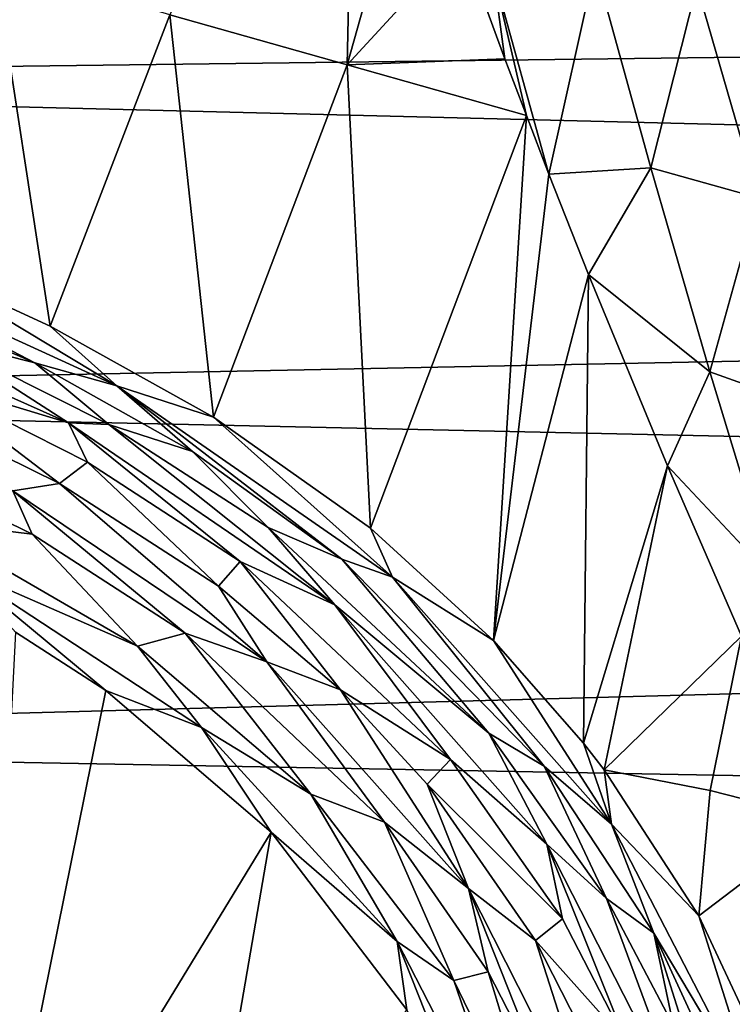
# Model space of a CAD drawing. Header units: millimetres. Extents: x -151 to 151, y -40 to 44.
# Tile 80 of 124: x 111.33 to 115.71, y 8.77 to 14.83. Entities that reach past the tile are written whole.
import ezdxf

# ---------------------------------------------------------------- set-up
doc = ezdxf.new("R2010")
doc.units = ezdxf.units.MM
doc.header["$LTSCALE"] = 45.597872
for name, color, linetype in [('100', 7, 'CONTINUOUS'), ('112', 7, 'CONTINUOUS'), ('131', 7, 'CONTINUOUS'), ('181', 7, 'CONTINUOUS'), ('206', 7, 'CONTINUOUS'), ('224', 7, 'CONTINUOUS'), ('27', 7, 'CONTINUOUS'), ('33', 7, 'CONTINUOUS'), ('77', 7, 'CONTINUOUS'), ('78', 7, 'CONTINUOUS')]:
    doc.layers.add(name, color=color, linetype=linetype)

msp = doc.modelspace()

# ---------------------------------------------------------------- linework, layer by layer
at = {"layer": '100', "color": 7, "linetype": 'CONTINUOUS', "true_color": 0xa2afbf}
for points in [[(111.5751, 11.9761, 22.2383), (110.7256, 12.6238, 22.3081), (110.5232, 12.4949, 22.227), (111.5751, 11.9761, 22.2383)], [(111.7488, 12.1078, 22.3113), (110.7256, 12.6238, 22.3081), (111.5751, 11.9761, 22.2383), (111.7488, 12.1078, 22.3113)], [(112.5539, 11.3446, 22.1761), (111.7488, 12.1078, 22.3113), (111.5751, 11.9761, 22.2383), (112.5539, 11.3446, 22.1761)], [(112.6878, 11.4964, 22.2455), (111.7488, 12.1078, 22.3113), (112.5539, 11.3446, 22.1761), (112.6878, 11.4964, 22.2455)], [(113.304, 10.7072, 22.0665), (112.6878, 11.4964, 22.2455), (112.5539, 11.3446, 22.1761), (113.304, 10.7072, 22.0665)], [(113.9803, 10.2795, 22.0074), (112.6878, 11.4964, 22.2455), (113.304, 10.7072, 22.0665), (113.9803, 10.2795, 22.0074)], [(113.838, 10.1278, 21.9463), (113.9803, 10.2795, 22.0074), (113.304, 10.7072, 22.0665), (113.838, 10.1278, 21.9463)], [(114.6693, 9.2991, 21.7812), (113.9803, 10.2795, 22.0074), (113.838, 10.1278, 21.9463), (114.6693, 9.2991, 21.7812)], [(114.5044, 9.1661, 21.7315), (114.6693, 9.2991, 21.7812), (113.838, 10.1278, 21.9463), (114.5044, 9.1661, 21.7315)], [(115.0618, 8.5408, 21.6082), (114.6693, 9.2991, 21.7812), (114.5044, 9.1661, 21.7315), (115.0618, 8.5408, 21.6082)], [(114.8775, 8.4357, 21.5705), (115.0618, 8.5408, 21.6082), (114.5044, 9.1661, 21.7315), (114.8775, 8.4357, 21.5705)]]:
    msp.add_3dface(points, dxfattribs=at)
at = {"layer": '112', "color": 7, "linetype": 'CONTINUOUS', "true_color": 0xa2afbf}
for points in [[(110.8222, 12.87, 22.5423), (109.823, 13.1574, 22.3418), (111.632, 12.3487, 22.4085), (110.8222, 12.87, 22.5423)], [(109.823, 13.1574, 22.3418), (110.7256, 12.6238, 22.3081), (111.632, 12.3487, 22.4085), (109.823, 13.1574, 22.3418)], [(111.8803, 12.3385, 22.5442), (110.8222, 12.87, 22.5423), (111.632, 12.3487, 22.4085), (111.8803, 12.3385, 22.5442)], [(110.7256, 12.6238, 22.3081), (111.7488, 12.1078, 22.3113), (111.632, 12.3487, 22.4085), (110.7256, 12.6238, 22.3081)], [(111.8803, 12.3385, 22.5442), (111.632, 12.3487, 22.4085), (113.269, 11.2302, 22.2668), (111.8803, 12.3385, 22.5442)], [(111.7488, 12.1078, 22.3113), (112.6878, 11.4964, 22.2455), (111.632, 12.3487, 22.4085), (111.7488, 12.1078, 22.3113)], [(111.632, 12.3487, 22.4085), (112.6878, 11.4964, 22.2455), (113.269, 11.2302, 22.2668), (111.632, 12.3487, 22.4085)], [(112.8595, 11.706, 22.4721), (111.8803, 12.3385, 22.5442), (113.269, 11.2302, 22.2668), (112.8595, 11.706, 22.4721)], [(114.2172, 10.4419, 22.2128), (112.8595, 11.706, 22.4721), (113.269, 11.2302, 22.2668), (114.2172, 10.4419, 22.2128)], [(112.6878, 11.4964, 22.2455), (113.9803, 10.2795, 22.0074), (113.269, 11.2302, 22.2668), (112.6878, 11.4964, 22.2455)], [(114.2172, 10.4419, 22.2128), (113.269, 11.2302, 22.2668), (114.5744, 9.76, 21.9393), (114.2172, 10.4419, 22.2128)], [(113.269, 11.2302, 22.2668), (113.9803, 10.2795, 22.0074), (114.5744, 9.76, 21.9393), (113.269, 11.2302, 22.2668)], [(114.9415, 9.4253, 21.9674), (114.2172, 10.4419, 22.2128), (114.5744, 9.76, 21.9393), (114.9415, 9.4253, 21.9674)], [(113.9803, 10.2795, 22.0074), (114.6693, 9.2991, 21.7812), (114.5744, 9.76, 21.9393), (113.9803, 10.2795, 22.0074)], [(115.4626, 8.0158, 21.5371), (114.9415, 9.4253, 21.9674), (114.5744, 9.76, 21.9393), (115.4626, 8.0158, 21.5371)], [(114.6693, 9.2991, 21.7812), (115.0618, 8.5408, 21.6082), (114.5744, 9.76, 21.9393), (114.6693, 9.2991, 21.7812)], [(115.0618, 8.5408, 21.6082), (115.4626, 8.0158, 21.5371), (114.5744, 9.76, 21.9393), (115.0618, 8.5408, 21.6082)], [(115.3528, 8.6423, 21.7808), (114.9415, 9.4253, 21.9674), (115.4626, 8.0158, 21.5371), (115.3528, 8.6423, 21.7808)]]:
    msp.add_3dface(points, dxfattribs=at)
at = {"layer": '131', "color": 7, "linetype": 'CONTINUOUS', "true_color": 0xa2afbf}
for points in [[(111.5751, 11.9761, 22.2383), (110.5232, 12.4949, 22.227), (111.2898, 11.9306, 22.2093), (111.5751, 11.9761, 22.2383)], [(110.3865, 12.1693, 22.2257), (111.4084, 11.6647, 22.2386), (111.2898, 11.9306, 22.2093), (110.3865, 12.1693, 22.2257)], [(111.5751, 11.9761, 22.2383), (111.2898, 11.9306, 22.2093), (112.8513, 10.8795, 22.0984), (111.5751, 11.9761, 22.2383)], [(111.4084, 11.6647, 22.2386), (112.35, 11.0562, 22.184), (111.2898, 11.9306, 22.2093), (111.4084, 11.6647, 22.2386)], [(111.2898, 11.9306, 22.2093), (112.35, 11.0562, 22.184), (112.8513, 10.8795, 22.0984), (111.2898, 11.9306, 22.2093)], [(112.5539, 11.3446, 22.1761), (111.5751, 11.9761, 22.2383), (112.8513, 10.8795, 22.0984), (112.5539, 11.3446, 22.1761)], [(113.304, 10.7072, 22.0665), (112.5539, 11.3446, 22.1761), (112.8513, 10.8795, 22.0984), (113.304, 10.7072, 22.0665)], [(112.35, 11.0562, 22.184), (113.5755, 9.8936, 21.9788), (112.8513, 10.8795, 22.0984), (112.35, 11.0562, 22.184)], [(112.8513, 10.8795, 22.0984), (113.5755, 9.8936, 21.9788), (114.0924, 9.487, 21.8177), (112.8513, 10.8795, 22.0984)], [(113.304, 10.7072, 22.0665), (112.8513, 10.8795, 22.0984), (114.0924, 9.487, 21.8177), (113.304, 10.7072, 22.0665)], [(113.838, 10.1278, 21.9463), (113.304, 10.7072, 22.0665), (114.0924, 9.487, 21.8177), (113.838, 10.1278, 21.9463)], [(114.5044, 9.1661, 21.7315), (113.838, 10.1278, 21.9463), (114.0924, 9.487, 21.8177), (114.5044, 9.1661, 21.7315)], [(113.5755, 9.8936, 21.9788), (114.2122, 8.9752, 21.7857), (114.0924, 9.487, 21.8177), (113.5755, 9.8936, 21.9788)], [(114.2122, 8.9752, 21.7857), (114.5707, 8.2752, 21.64), (114.0924, 9.487, 21.8177), (114.2122, 8.9752, 21.7857)], [(114.5707, 8.2752, 21.64), (114.9338, 7.8244, 21.4655), (114.0924, 9.487, 21.8177), (114.5707, 8.2752, 21.64)], [(114.9338, 7.8244, 21.4655), (114.5044, 9.1661, 21.7315), (114.0924, 9.487, 21.8177), (114.9338, 7.8244, 21.4655)], [(114.8775, 8.4357, 21.5705), (114.5044, 9.1661, 21.7315), (114.9338, 7.8244, 21.4655), (114.8775, 8.4357, 21.5705)]]:
    msp.add_3dface(points, dxfattribs=at)
at = {"layer": '181', "color": 7, "linetype": 'CONTINUOUS', "true_color": 0xa2afbf}
for points in [[(114.0494, 15.3147, 24.6393), (114.3161, 14.5881, 24.3001), (114.2446, 15.1176, 24.5657), (114.0494, 15.3147, 24.6393)], [(114.2446, 15.1176, 24.5657), (114.5867, 13.878, 23.9849), (114.8715, 15.1588, 24.5202), (114.2446, 15.1176, 24.5657)], [(114.8715, 15.1588, 24.5202), (114.5867, 13.878, 23.9849), (115.2137, 13.9179, 23.9755), (114.8715, 15.1588, 24.5202)], [(115.4968, 15.0387, 24.1482), (114.8715, 15.1588, 24.5202), (115.2137, 13.9179, 23.9755), (115.4968, 15.0387, 24.1482)], [(114.4479, 14.2386, 24.1429), (114.5867, 13.878, 23.9849), (114.2446, 15.1176, 24.5657), (114.4479, 14.2386, 24.1429)], [(114.3161, 14.5881, 24.3001), (114.4479, 14.2386, 24.1429), (114.2446, 15.1176, 24.5657), (114.3161, 14.5881, 24.3001)], [(115.8735, 13.7336, 23.6233), (115.4968, 15.0387, 24.1482), (115.2137, 13.9179, 23.9755), (115.8735, 13.7336, 23.6233)], [(115.8735, 13.7336, 23.6233), (115.9514, 15.042, 23.6335), (115.4968, 15.0387, 24.1482), (115.8735, 13.7336, 23.6233)], [(114.5867, 13.878, 23.9849), (114.8302, 13.2615, 23.7242), (115.2137, 13.9179, 23.9755), (114.5867, 13.878, 23.9849)], [(115.2137, 13.9179, 23.9755), (114.8302, 13.2615, 23.7242), (115.5766, 12.6636, 23.4724), (115.2137, 13.9179, 23.9755)], [(115.8735, 13.7336, 23.6233), (115.2137, 13.9179, 23.9755), (115.5766, 12.6636, 23.4724), (115.8735, 13.7336, 23.6233)], [(116.2724, 12.4151, 23.1491), (115.8735, 13.7336, 23.6233), (115.5766, 12.6636, 23.4724), (116.2724, 12.4151, 23.1491)], [(114.8302, 13.2615, 23.7242), (115.316, 12.0848, 23.2605), (115.5766, 12.6636, 23.4724), (114.8302, 13.2615, 23.7242)], [(115.5766, 12.6636, 23.4724), (115.316, 12.0848, 23.2605), (115.9609, 11.3971, 23.011), (115.5766, 12.6636, 23.4724)], [(116.2724, 12.4151, 23.1491), (115.5766, 12.6636, 23.4724), (115.9609, 11.3971, 23.011), (116.2724, 12.4151, 23.1491)], [(115.316, 12.0848, 23.2605), (115.7716, 11.0371, 22.8853), (115.9609, 11.3971, 23.011), (115.316, 12.0848, 23.2605)]]:
    msp.add_3dface(points, dxfattribs=at)
at = {"layer": '206', "color": 7, "linetype": 'CONTINUOUS', "true_color": 0xa2afbf}
for points in [[(112.0552, 10.9768, 22.2934), (110.7202, 11.7494, 22.3298), (110.9436, 11.4615, 22.3641), (112.0552, 10.9768, 22.2934)], [(111.3043, 11.0619, 22.3336), (111.8614, 10.7039, 22.3061), (110.9436, 11.4615, 22.3641), (111.3043, 11.0619, 22.3336)], [(110.9436, 11.4615, 22.3641), (111.8614, 10.7039, 22.3061), (112.4491, 10.4756, 22.2805), (110.9436, 11.4615, 22.3641)], [(112.0552, 10.9768, 22.2934), (110.9436, 11.4615, 22.3641), (112.4491, 10.4756, 22.2805), (112.0552, 10.9768, 22.2934)], [(113.1225, 10.0665, 22.1503), (112.0552, 10.9768, 22.2934), (112.4491, 10.4756, 22.2805), (113.1225, 10.0665, 22.1503)], [(111.8614, 10.7039, 22.3061), (112.878, 9.8337, 22.1804), (112.4491, 10.4756, 22.2805), (111.8614, 10.7039, 22.3061)], [(112.4491, 10.4756, 22.2805), (112.878, 9.8337, 22.1804), (113.6521, 9.1609, 22.042), (112.4491, 10.4756, 22.2805)], [(113.1225, 10.0665, 22.1503), (112.4491, 10.4756, 22.2805), (113.6521, 9.1609, 22.042), (113.1225, 10.0665, 22.1503)], [(114.0013, 8.92, 21.9182), (113.1225, 10.0665, 22.1503), (113.6521, 9.1609, 22.042), (114.0013, 8.92, 21.9182)], [(112.878, 9.8337, 22.1804), (113.7134, 8.7401, 21.9746), (113.6521, 9.1609, 22.042), (112.878, 9.8337, 22.1804)], [(113.7134, 8.7401, 21.9746), (114.2989, 7.5316, 21.7472), (113.6521, 9.1609, 22.042), (113.7134, 8.7401, 21.9746)], [(114.2989, 7.5316, 21.7472), (114.4586, 7.5919, 21.7378), (113.6521, 9.1609, 22.042), (114.2989, 7.5316, 21.7472)], [(114.4586, 7.5919, 21.7378), (114.0013, 8.92, 21.9182), (113.6521, 9.1609, 22.042), (114.4586, 7.5919, 21.7378)], [(114.6122, 7.6613, 21.6654), (114.0013, 8.92, 21.9182), (114.4586, 7.5919, 21.7378), (114.6122, 7.6613, 21.6654)]]:
    msp.add_3dface(points, dxfattribs=at)
at = {"layer": '224', "color": 7, "linetype": 'CONTINUOUS', "true_color": 0xa2afbf}
for points in [[(109.908, 13.3741, 22.7128), (111.424, 12.7182, 22.7807), (110.0365, 13.4426, 22.8601), (109.908, 13.3741, 22.7128)], [(110.671, 13.3334, 22.9852), (110.0365, 13.4426, 22.8601), (111.9279, 12.5765, 22.9129), (110.671, 13.3334, 22.9852)], [(110.0365, 13.4426, 22.8601), (111.424, 12.7182, 22.7807), (111.9279, 12.5765, 22.9129), (110.0365, 13.4426, 22.8601)], [(111.5193, 12.9448, 23.007), (110.671, 13.3334, 22.9852), (111.9279, 12.5765, 22.9129), (111.5193, 12.9448, 23.007)], [(112.524, 12.3853, 22.971), (111.5193, 12.9448, 23.007), (111.9279, 12.5765, 22.9129), (112.524, 12.3853, 22.971)], [(111.424, 12.7182, 22.7807), (112.3931, 12.1735, 22.7467), (111.9279, 12.5765, 22.9129), (111.424, 12.7182, 22.7807)], [(112.524, 12.3853, 22.971), (111.9279, 12.5765, 22.9129), (113.6241, 11.4001, 22.7375), (112.524, 12.3853, 22.971)], [(112.3931, 12.1735, 22.7467), (113.3133, 11.5122, 22.6421), (111.9279, 12.5765, 22.9129), (112.3931, 12.1735, 22.7467)], [(111.9279, 12.5765, 22.9129), (113.3133, 11.5122, 22.6421), (113.6241, 11.4001, 22.7375), (111.9279, 12.5765, 22.9129)], [(113.4882, 11.7014, 22.8596), (112.524, 12.3853, 22.971), (113.6241, 11.4001, 22.7375), (113.4882, 11.7014, 22.8596)], [(114.2457, 11.0123, 22.7059), (113.4882, 11.7014, 22.8596), (113.6241, 11.4001, 22.7375), (114.2457, 11.0123, 22.7059)], [(113.3133, 11.5122, 22.6421), (114.5576, 10.2389, 22.3505), (113.6241, 11.4001, 22.7375), (113.3133, 11.5122, 22.6421)], [(114.2457, 11.0123, 22.7059), (113.6241, 11.4001, 22.7375), (114.9722, 9.8827, 22.3688), (114.2457, 11.0123, 22.7059)], [(113.6241, 11.4001, 22.7375), (114.5576, 10.2389, 22.3505), (114.9722, 9.8827, 22.3688), (113.6241, 11.4001, 22.7375)], [(114.7991, 10.3808, 22.547), (114.2457, 11.0123, 22.7059), (114.9722, 9.8827, 22.3688), (114.7991, 10.3808, 22.547)], [(114.9254, 10.2164, 22.5044), (114.7991, 10.3808, 22.547), (114.9722, 9.8827, 22.3688), (114.9254, 10.2164, 22.5044)], [(114.5576, 10.2389, 22.3505), (115.2327, 9.2109, 22.0916), (114.9722, 9.8827, 22.3688), (114.5576, 10.2389, 22.3505)], [(115.5092, 9.3175, 22.2699), (114.9254, 10.2164, 22.5044), (114.9722, 9.8827, 22.3688), (115.5092, 9.3175, 22.2699)], [(115.5092, 9.3175, 22.2699), (114.9722, 9.8827, 22.3688), (115.8966, 8.0967, 21.9265), (115.5092, 9.3175, 22.2699)], [(114.9722, 9.8827, 22.3688), (115.2327, 9.2109, 22.0916), (115.8966, 8.0967, 21.9265), (114.9722, 9.8827, 22.3688)], [(116.0589, 8.1447, 21.9797), (115.5092, 9.3175, 22.2699), (115.8966, 8.0967, 21.9265), (116.0589, 8.1447, 21.9797)], [(115.2327, 9.2109, 22.0916), (115.7582, 8.0698, 21.8188), (115.8966, 8.0967, 21.9265), (115.2327, 9.2109, 22.0916)]]:
    msp.add_3dface(points, dxfattribs=at)
at = {"layer": '27', "color": 7, "linetype": 'CONTINUOUS', "true_color": 0xa2afbf}
for points in [[(104.65, 16.2113, -14.008), (148.1324, 15.006, -13.0802), (104.65, 14.4589, -15.8104), (104.65, 16.2113, -14.008)], [(148.1324, 15.006, -13.0802), (148.1324, 13.3749, -14.744), (104.65, 14.4589, -15.8104), (148.1324, 15.006, -13.0802)], [(104.65, 14.4589, -15.8104), (148.1324, 13.3749, -14.744), (104.65, 12.5076, -17.3952), (104.65, 14.4589, -15.8104)], [(148.1324, 13.3749, -14.744), (148.1324, 11.5604, -16.2058), (104.65, 12.5076, -17.3952), (148.1324, 13.3749, -14.744)], [(104.65, 12.5076, -17.3952), (148.1324, 11.5604, -16.2058), (104.65, 10.384, -18.7404), (104.65, 12.5076, -17.3952)], [(148.1324, 11.5604, -16.2058), (148.1324, 9.5876, -17.4456), (104.65, 10.384, -18.7404), (148.1324, 11.5604, -16.2058)], [(104.65, 10.384, -18.7404), (148.1324, 9.5876, -17.4456), (104.65, 8.1175, -19.8277), (104.65, 10.384, -18.7404)], [(148.1324, 9.5876, -17.4456), (148.1324, 7.4832, -18.4465), (104.65, 8.1175, -19.8277), (148.1324, 9.5876, -17.4456)]]:
    msp.add_3dface(points, dxfattribs=at)
at = {"layer": '33', "color": 7, "linetype": 'CONTINUOUS', "true_color": 0xa2afbf}
for points in [[(112.2556, 14.858, 24.0003), (113.3453, 14.5498, 24.0852), (113.4034, 17.2055, 25.6027), (112.2556, 14.858, 24.0003)], [(113.4034, 17.2055, 25.6027), (113.3453, 14.5498, 24.0852), (113.7774, 16.0876, 25.019), (113.4034, 17.2055, 25.6027)], [(113.7774, 16.0876, 25.019), (113.3453, 14.5498, 24.0852), (114.0494, 15.3147, 24.6393), (113.7774, 16.0876, 25.019)], [(114.0494, 15.3147, 24.6393), (113.3453, 14.5498, 24.0852), (114.3161, 14.5881, 24.3001), (114.0494, 15.3147, 24.6393)], [(111.5193, 12.9448, 23.007), (111.1737, 15.1793, 23.8935), (110.671, 13.3334, 22.9852), (111.5193, 12.9448, 23.007)], [(112.2556, 14.858, 24.0003), (111.1737, 15.1793, 23.8935), (111.5193, 12.9448, 23.007), (112.2556, 14.858, 24.0003)], [(112.524, 12.3853, 22.971), (112.2556, 14.858, 24.0003), (111.5193, 12.9448, 23.007), (112.524, 12.3853, 22.971)], [(113.3453, 14.5498, 24.0852), (112.2556, 14.858, 24.0003), (112.524, 12.3853, 22.971), (113.3453, 14.5498, 24.0852)], [(113.4882, 11.7014, 22.8596), (113.3453, 14.5498, 24.0852), (112.524, 12.3853, 22.971), (113.4882, 11.7014, 22.8596)], [(113.3453, 14.5498, 24.0852), (114.4479, 14.2386, 24.1429), (114.3161, 14.5881, 24.3001), (113.3453, 14.5498, 24.0852)], [(114.4479, 14.2386, 24.1429), (113.3453, 14.5498, 24.0852), (113.4882, 11.7014, 22.8596), (114.4479, 14.2386, 24.1429)], [(114.2457, 11.0123, 22.7059), (114.4479, 14.2386, 24.1429), (113.4882, 11.7014, 22.8596), (114.2457, 11.0123, 22.7059)], [(114.5867, 13.878, 23.9849), (114.4479, 14.2386, 24.1429), (114.2457, 11.0123, 22.7059), (114.5867, 13.878, 23.9849)], [(114.8302, 13.2615, 23.7242), (114.5867, 13.878, 23.9849), (114.2457, 11.0123, 22.7059), (114.8302, 13.2615, 23.7242)], [(114.7991, 10.3808, 22.547), (114.8302, 13.2615, 23.7242), (114.2457, 11.0123, 22.7059), (114.7991, 10.3808, 22.547)], [(115.316, 12.0848, 23.2605), (114.8302, 13.2615, 23.7242), (114.7991, 10.3808, 22.547), (115.316, 12.0848, 23.2605)], [(114.9254, 10.2164, 22.5044), (115.316, 12.0848, 23.2605), (114.7991, 10.3808, 22.547), (114.9254, 10.2164, 22.5044)], [(115.316, 12.0848, 23.2605), (114.9254, 10.2164, 22.5044), (115.7716, 11.0371, 22.8853), (115.316, 12.0848, 23.2605)], [(111.8614, 10.7039, 22.3061), (111.3043, 11.0619, 22.3336), (111.0922, 6.9076, 21.4719), (111.8614, 10.7039, 22.3061)], [(114.9254, 10.2164, 22.5044), (115.5779, 10.0895, 22.5224), (115.7716, 11.0371, 22.8853), (114.9254, 10.2164, 22.5044)], [(115.5779, 10.0895, 22.5224), (116.2864, 9.908, 22.5204), (115.7716, 11.0371, 22.8853), (115.5779, 10.0895, 22.5224)], [(112.878, 9.8337, 22.1804), (111.8614, 10.7039, 22.3061), (111.0922, 6.9076, 21.4719), (112.878, 9.8337, 22.1804)], [(114.9254, 10.2164, 22.5044), (115.5092, 9.3175, 22.2699), (115.5779, 10.0895, 22.5224), (114.9254, 10.2164, 22.5044)], [(115.5779, 10.0895, 22.5224), (115.5092, 9.3175, 22.2699), (116.2864, 9.908, 22.5204), (115.5779, 10.0895, 22.5224)], [(115.5092, 9.3175, 22.2699), (116.0589, 8.1447, 21.9797), (116.2864, 9.908, 22.5204), (115.5092, 9.3175, 22.2699)], [(112.3274, 6.6324, 21.5005), (112.878, 9.8337, 22.1804), (111.0922, 6.9076, 21.4719), (112.3274, 6.6324, 21.5005)], [(113.7134, 8.7401, 21.9746), (112.878, 9.8337, 22.1804), (112.3274, 6.6324, 21.5005), (113.7134, 8.7401, 21.9746)]]:
    msp.add_3dface(points, dxfattribs=at)
at = {"layer": '77', "color": 7, "linetype": 'CONTINUOUS', "true_color": 0xa2afbf}
for points in [[(110.3865, 12.1693, 22.2257), (110.7202, 11.7494, 22.3298), (111.4084, 11.6647, 22.2386), (110.3865, 12.1693, 22.2257)], [(110.7202, 11.7494, 22.3298), (112.0552, 10.9768, 22.2934), (111.4084, 11.6647, 22.2386), (110.7202, 11.7494, 22.3298)], [(111.4084, 11.6647, 22.2386), (112.0552, 10.9768, 22.2934), (112.35, 11.0562, 22.184), (111.4084, 11.6647, 22.2386)], [(112.0552, 10.9768, 22.2934), (113.1225, 10.0665, 22.1503), (112.35, 11.0562, 22.184), (112.0552, 10.9768, 22.2934)], [(112.35, 11.0562, 22.184), (113.1225, 10.0665, 22.1503), (113.5755, 9.8936, 21.9788), (112.35, 11.0562, 22.184)], [(113.1225, 10.0665, 22.1503), (114.0013, 8.92, 21.9182), (113.5755, 9.8936, 21.9788), (113.1225, 10.0665, 22.1503)], [(113.5755, 9.8936, 21.9788), (114.0013, 8.92, 21.9182), (114.2122, 8.9752, 21.7857), (113.5755, 9.8936, 21.9788)], [(114.0013, 8.92, 21.9182), (114.6122, 7.6613, 21.6654), (114.2122, 8.9752, 21.7857), (114.0013, 8.92, 21.9182)], [(114.2122, 8.9752, 21.7857), (114.6122, 7.6613, 21.6654), (114.5707, 8.2752, 21.64), (114.2122, 8.9752, 21.7857)]]:
    msp.add_3dface(points, dxfattribs=at)
at = {"layer": '78', "color": 7, "linetype": 'CONTINUOUS', "true_color": 0xa2afbf}
for points in [[(109.908, 13.3741, 22.7128), (110.8222, 12.87, 22.5423), (111.424, 12.7182, 22.7807), (109.908, 13.3741, 22.7128)], [(110.8222, 12.87, 22.5423), (111.8803, 12.3385, 22.5442), (111.424, 12.7182, 22.7807), (110.8222, 12.87, 22.5423)], [(111.424, 12.7182, 22.7807), (111.8803, 12.3385, 22.5442), (112.3931, 12.1735, 22.7467), (111.424, 12.7182, 22.7807)], [(111.8803, 12.3385, 22.5442), (112.8595, 11.706, 22.4721), (112.3931, 12.1735, 22.7467), (111.8803, 12.3385, 22.5442)], [(112.3931, 12.1735, 22.7467), (112.8595, 11.706, 22.4721), (113.3133, 11.5122, 22.6421), (112.3931, 12.1735, 22.7467)], [(112.8595, 11.706, 22.4721), (114.2172, 10.4419, 22.2128), (113.3133, 11.5122, 22.6421), (112.8595, 11.706, 22.4721)], [(113.3133, 11.5122, 22.6421), (114.2172, 10.4419, 22.2128), (114.5576, 10.2389, 22.3505), (113.3133, 11.5122, 22.6421)], [(114.2172, 10.4419, 22.2128), (114.9415, 9.4253, 21.9674), (114.5576, 10.2389, 22.3505), (114.2172, 10.4419, 22.2128)], [(114.5576, 10.2389, 22.3505), (114.9415, 9.4253, 21.9674), (115.2327, 9.2109, 22.0916), (114.5576, 10.2389, 22.3505)], [(114.9415, 9.4253, 21.9674), (115.3528, 8.6423, 21.7808), (115.2327, 9.2109, 22.0916), (114.9415, 9.4253, 21.9674)], [(115.6016, 8.0466, 21.6464), (115.7582, 8.0698, 21.8188), (115.2327, 9.2109, 22.0916), (115.6016, 8.0466, 21.6464)], [(115.3528, 8.6423, 21.7808), (115.6016, 8.0466, 21.6464), (115.2327, 9.2109, 22.0916), (115.3528, 8.6423, 21.7808)]]:
    msp.add_3dface(points, dxfattribs=at)

doc.saveas('drawing.dxf')
